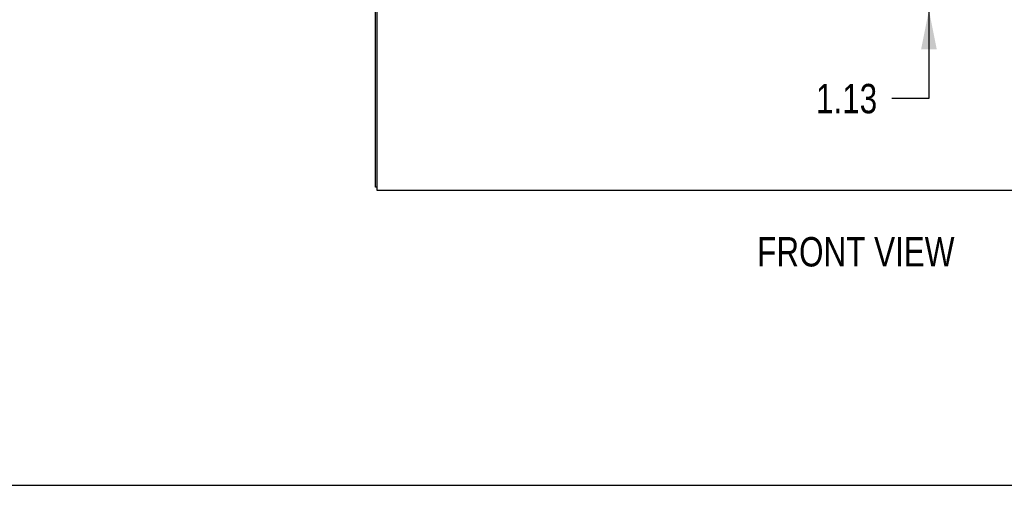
# Model space of a CAD drawing. Header units: inches. Extents: x 0 to 250, y 0 to 162.
# Tile 4 of 44: x 63 to 100, y 0 to 17. Entities that reach past the tile are written whole.
import ezdxf

# ---------------------------------------------------------------- set-up
doc = ezdxf.new("R2010")
doc.units = ezdxf.units.IN
doc.header["$LTSCALE"] = 13.75
doc.header["$MEASUREMENT"] = 0
doc.layers.get('0').update_dxf_attribs({"linetype": 'CONTINUOUS'})
doc.layers.add('DIMENSIONS', color=7, linetype='CONTINUOUS')
doc.styles.get("Standard").update_dxf_attribs({"font": 'txt', "width": 0.8})
doc.dimstyles.new('DIMSTYLE_1', dxfattribs={"dimtxt": 1.102941, "dimasz": 1.470588, "dimexe": 0.09, "dimexo": 0.07, "dimgap": 0.0375, "dimtad": 0, "dimtih": 1, "dimtoh": 1, "dimzin": 4, "dimdsep": 46, "dimtxsty": 'Standard', "dimblk": '_FILLED', "dimblk1": '_FILLED', "dimblk2": '_FILLED', "dimcen": 0.09, "dimadec": 0, "dimazin": 0, "dimtfac": 1, "dimtofl": 0, "dimtmove": 0, "dimatfit": 3, "dimldrblk": '_FILLED', "dimfxl": 0, "dimtolj": 1, "dimtzin": 4, "dimarcsym": 0})

# ---------------------------------------------------------------- blocks, each defined once
blk = doc.blocks.new('_FILLED')
at = {"color": 0, "linetype": 'ByBlock'}
blk.add_solid([(0, 0), (-1, 0.2), (-1, -0.2)], dxfattribs=at)
blk = doc.blocks.new('*D16')
at = {"layer": 'DIMENSIONS', "color": 2, "linetype": 'Continuous'}
for p, q in [((96.738, 18.961), (96.738, 21.903)), ((98.062, 18.961), (96.54, 18.961)), ((98.062, 17.836), (96.54, 17.836)), ((96.738, 17.836), (96.738, 14.52)), ((96.738, 14.52), (95.346, 14.52))]:
    blk.add_line(p, q, dxfattribs=at)
at = {"layer": 'DIMENSIONS', "color": 2, "linetype": 'Continuous', "xscale": 1.4705882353, "yscale": 1.4705882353, "zscale": 1.4705882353}
for p, rotation in [((96.738, 18.961), 270), ((96.738, 17.836), 90)]:
    blk.add_blockref('_FILLED', p, dxfattribs=dict(at, rotation=rotation))
at = {"layer": 'DIMENSIONS', "color": 2, "linetype": 'Continuous', "insert": (94.795, 15.071), "char_height": 1.1029, "width": 3.52941, "attachment_point": 3, "line_spacing_factor": 0.9}
blk.add_mtext('1.13', dxfattribs=at)

msp = doc.modelspace()

# ---------------------------------------------------------------- linework, layer by layer
at = {"color": 3, "linetype": 'Continuous'}
for p, q in [((75.962, 11.19), (75.962, 100.982)), ((76.014, 18.267), (76.014, 11.086)), ((76.014, 11.086), (111.91, 11.086))]:
    msp.add_line(p, q, dxfattribs=at)
at = {"color": 7, "linetype": 'Continuous'}
for p, q in [((76.014, 11.19), (75.962, 11.19)), ((0, 0), (250, 0))]:
    msp.add_line(p, q, dxfattribs=at)

# ---------------------------------------------------------------- texts
at = {"layer": 'DIMENSIONS', "color": 2, "linetype": 'Continuous', "insert": (93.993, 9.32), "char_height": 1.1029, "width": 8.82353, "attachment_point": 2, "line_spacing_factor": 0.9}
msp.add_mtext('FRONT VIEW', dxfattribs=at)

# ---------------------------------------------------------------- dimensions: what is measured, and where the dimension line sits
at = {"layer": 'DIMENSIONS', "color": 2, "linetype": 'Continuous'}
dim = msp.add_linear_dim(base=(96.738016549, 17.836405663), p1=(98.131545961, 18.961405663), p2=(98.131545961, 17.836405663), angle=270, dimstyle='DIMSTYLE_1', dxfattribs=at)
dim.commit()
dim.dimension.update_dxf_attribs({"geometry": '*D16', "text_midpoint": (93.030303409, 14.51995099), "dimtype": 160})

doc.saveas('drawing.dxf')
